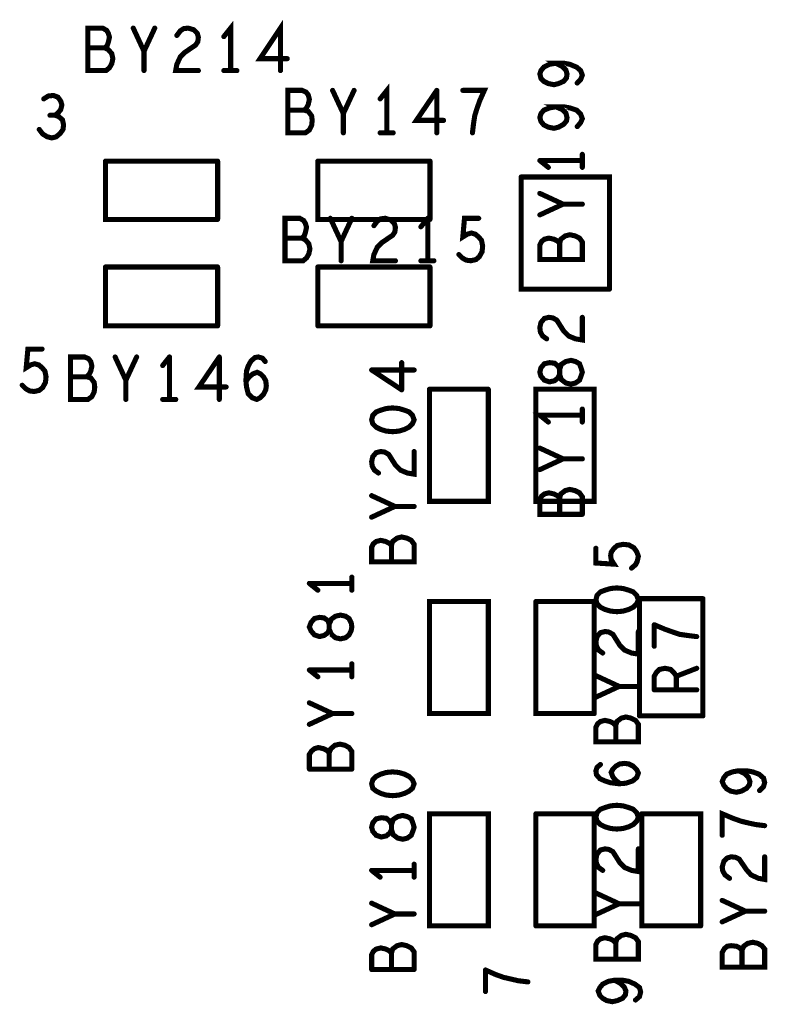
# Model space of a CAD drawing. Extents: x 17.4 to 50.4, y 21.5 to 42.5.
# Tile 26 of 33: x 36.7 to 38.1, y 31.5 to 33.2. Entities that reach past the tile are written whole.
import ezdxf

# ---------------------------------------------------------------- set-up
doc = ezdxf.new("R2010")
doc.units = 0
doc.layers.add('1', color=2, linetype='CONTINUOUS')

msp = doc.modelspace()

# ---------------------------------------------------------------- linework, layer by layer
at = {"layer": '1', "const_width": 0.009}
for points in [[(36.897, 33.179), (36.899, 33.172), (36.897, 33.163), (36.895, 33.157), (36.891, 33.153), (36.897, 33.15), (36.903, 33.143), (36.905, 33.134), (36.903, 33.125), (36.899, 33.118), (36.893, 33.113), (36.861, 33.113), (36.861, 33.188), (36.887, 33.188), (36.894, 33.184), (36.897, 33.179)], [(36.96, 33.147), (36.941, 33.188)], [(36.979, 33.188), (36.96, 33.147), (36.96, 33.113)], [(37.056, 33.172), (37.054, 33.179), (37.048, 33.185), (37.038, 33.188), (37.03, 33.187), (37.024, 33.183), (37.018, 33.175)], [(37.113, 33.113), (37.113, 33.188), (37.101, 33.173)], [(37.201, 33.113), (37.201, 33.188), (37.165, 33.134), (37.213, 33.134)], [(37.056, 33.172), (37.055, 33.164), (37.051, 33.158), (37.032, 33.145), (37.024, 33.137), (37.018, 33.124), (37.016, 33.113), (37.056, 33.113)], [(36.891, 33.153), (36.861, 33.153)], [(37.684, 33.088), (37.674, 33.09), (37.666, 33.094), (37.661, 33.099), (37.659, 33.107), (37.661, 33.113), (37.666, 33.119), (37.676, 33.124), (37.687, 33.126)], [(37.684, 33.088), (37.692, 33.09), (37.701, 33.094), (37.706, 33.1), (37.707, 33.107), (37.705, 33.114), (37.699, 33.12), (37.687, 33.126), (37.701, 33.126), (37.712, 33.124), (37.724, 33.119), (37.731, 33.113), (37.734, 33.105), (37.731, 33.097), (37.725, 33.091)], [(37.124, 33.113), (37.101, 33.113)], [(37.377, 33.063), (37.389, 33.078), (37.389, 33.003)], [(36.808, 33.066), (36.813, 33.059), (36.815, 33.052), (36.813, 33.044), (36.808, 33.038), (36.803, 33.034), (36.809, 33.032), (36.816, 33.026), (36.818, 33.017), (36.817, 33.009), (36.812, 33.002), (36.805, 32.996), (36.797, 32.994), (36.789, 32.996), (36.781, 33.001), (36.775, 33.009)], [(36.808, 33.066), (36.8, 33.069), (36.791, 33.068), (36.783, 33.063)], [(37.245, 33.003), (37.252, 33.008), (37.256, 33.016), (37.257, 33.025), (37.256, 33.033), (37.25, 33.041), (37.243, 33.043), (37.247, 33.047), (37.25, 33.053), (37.252, 33.062), (37.25, 33.07), (37.246, 33.075), (37.239, 33.078), (37.214, 33.078), (37.214, 33.003), (37.245, 33.003)], [(37.293, 33.078), (37.312, 33.037)], [(37.312, 33.003), (37.312, 33.037), (37.331, 33.078)], [(37.489, 33.025), (37.441, 33.025), (37.477, 33.078)], [(37.477, 33.078), (37.477, 33.003)], [(37.523, 33.078), (37.561, 33.078), (37.553, 33.06), (37.548, 33.046), (37.544, 33.033), (37.542, 33.02), (37.54, 33.003)], [(37.684, 33.011), (37.674, 33.013), (37.666, 33.017), (37.661, 33.023), (37.659, 33.03), (37.661, 33.037), (37.666, 33.043), (37.676, 33.047), (37.687, 33.049)], [(37.684, 33.011), (37.692, 33.013), (37.701, 33.018), (37.706, 33.024), (37.707, 33.03), (37.705, 33.038), (37.699, 33.044), (37.687, 33.049), (37.701, 33.049), (37.712, 33.047), (37.724, 33.043), (37.731, 33.036), (37.734, 33.028), (37.731, 33.021), (37.725, 33.014)], [(36.794, 33.034), (36.803, 33.034)], [(37.243, 33.043), (37.214, 33.043)], [(37.377, 33.003), (37.4, 33.003)], [(37.734, 32.942), (37.734, 32.965)], [(36.892, 32.953), (37.09, 32.953)], [(36.892, 32.953), (36.892, 32.85), (37.09, 32.85)], [(37.09, 32.953), (37.09, 32.85)], [(37.465, 32.953), (37.267, 32.953)], [(37.465, 32.85), (37.267, 32.85), (37.267, 32.953)], [(37.465, 32.953), (37.465, 32.85)], [(37.659, 32.954), (37.734, 32.954)], [(37.659, 32.954), (37.674, 32.942)], [(37.782, 32.727), (37.782, 32.925), (37.626, 32.925)], [(37.782, 32.727), (37.626, 32.727), (37.626, 32.925)], [(37.659, 32.896), (37.7, 32.877)], [(37.734, 32.877), (37.7, 32.877), (37.659, 32.858)], [(37.209, 32.852), (37.235, 32.852), (37.242, 32.848), (37.245, 32.843), (37.247, 32.836), (37.245, 32.827), (37.243, 32.821), (37.239, 32.817), (37.245, 32.814), (37.251, 32.807), (37.253, 32.798), (37.251, 32.789), (37.247, 32.782), (37.241, 32.777), (37.209, 32.777), (37.209, 32.852)], [(37.289, 32.852), (37.308, 32.811)], [(37.308, 32.777), (37.308, 32.811), (37.327, 32.852)], [(37.366, 32.788), (37.372, 32.801), (37.38, 32.809), (37.399, 32.822), (37.403, 32.828), (37.404, 32.836), (37.402, 32.843), (37.396, 32.849), (37.386, 32.852), (37.378, 32.851), (37.372, 32.847), (37.366, 32.839)], [(37.449, 32.837), (37.461, 32.852)], [(37.461, 32.852), (37.461, 32.777)], [(37.529, 32.778), (37.537, 32.777), (37.546, 32.779), (37.552, 32.784), (37.557, 32.793), (37.558, 32.803), (37.556, 32.813), (37.551, 32.819), (37.545, 32.824), (37.538, 32.826), (37.531, 32.824), (37.523, 32.819), (37.526, 32.852), (37.551, 32.852)], [(37.667, 32.815), (37.675, 32.817), (37.684, 32.815), (37.69, 32.812), (37.694, 32.808), (37.696, 32.815), (37.704, 32.821), (37.712, 32.823), (37.721, 32.821), (37.729, 32.817), (37.734, 32.81), (37.734, 32.779), (37.659, 32.779), (37.659, 32.805), (37.662, 32.811), (37.667, 32.815)], [(37.209, 32.817), (37.239, 32.817)], [(37.694, 32.808), (37.694, 32.779)], [(37.366, 32.788), (37.364, 32.777), (37.404, 32.777)], [(37.516, 32.788), (37.522, 32.782), (37.529, 32.778)], [(37.449, 32.777), (37.472, 32.777)], [(37.09, 32.766), (36.892, 32.766)], [(37.09, 32.662), (36.892, 32.662), (36.892, 32.766)], [(37.09, 32.766), (37.09, 32.662)], [(37.465, 32.766), (37.267, 32.766)], [(37.267, 32.766), (37.267, 32.662)], [(37.465, 32.766), (37.465, 32.662)], [(37.671, 32.639), (37.664, 32.644), (37.66, 32.651), (37.659, 32.659), (37.661, 32.668), (37.667, 32.675), (37.675, 32.677), (37.682, 32.676), (37.689, 32.672), (37.701, 32.653), (37.71, 32.644), (37.722, 32.639), (37.734, 32.637), (37.734, 32.677)], [(37.267, 32.662), (37.465, 32.662)], [(36.787, 32.572), (36.785, 32.582), (36.78, 32.588), (36.774, 32.593), (36.767, 32.595), (36.76, 32.593), (36.752, 32.588), (36.755, 32.621), (36.78, 32.621)], [(36.872, 32.545), (36.873, 32.554), (36.872, 32.562), (36.866, 32.57), (36.859, 32.572), (36.863, 32.576), (36.866, 32.582), (36.868, 32.591), (36.866, 32.599), (36.862, 32.604), (36.855, 32.607), (36.83, 32.607), (36.83, 32.532), (36.861, 32.532), (36.868, 32.537), (36.872, 32.545)], [(36.909, 32.607), (36.928, 32.566), (36.947, 32.607)], [(36.993, 32.592), (37.005, 32.607)], [(37.005, 32.607), (37.005, 32.532)], [(37.105, 32.554), (37.057, 32.554), (37.093, 32.607)], [(37.093, 32.607), (37.093, 32.532)], [(37.144, 32.591), (37.149, 32.6), (37.156, 32.606), (37.162, 32.607), (37.169, 32.605)], [(37.174, 32.599), (37.169, 32.605)], [(37.415, 32.597), (37.415, 32.549)], [(37.694, 32.576), (37.691, 32.57), (37.685, 32.565), (37.676, 32.563), (37.667, 32.566), (37.661, 32.573), (37.659, 32.58), (37.661, 32.588), (37.667, 32.595), (37.676, 32.597), (37.685, 32.596), (37.691, 32.591), (37.694, 32.585), (37.694, 32.576)], [(37.722, 32.561), (37.729, 32.566), (37.732, 32.574), (37.734, 32.58), (37.732, 32.587), (37.729, 32.595), (37.722, 32.599), (37.714, 32.601), (37.705, 32.599), (37.697, 32.594), (37.694, 32.585), (37.694, 32.576), (37.697, 32.567), (37.705, 32.561), (37.714, 32.559), (37.722, 32.561)], [(37.14, 32.566), (37.141, 32.582), (37.144, 32.591)], [(37.16, 32.58), (37.152, 32.577), (37.146, 32.572), (37.14, 32.564)], [(37.159, 32.532), (37.165, 32.535), (37.171, 32.541), (37.175, 32.549), (37.176, 32.556), (37.175, 32.565), (37.171, 32.572), (37.166, 32.577)], [(37.16, 32.58), (37.166, 32.577)], [(37.437, 32.584), (37.362, 32.584)], [(37.362, 32.584), (37.415, 32.549)], [(36.787, 32.572), (36.786, 32.562), (36.781, 32.553), (36.775, 32.548), (36.766, 32.546), (36.758, 32.547), (36.751, 32.551), (36.745, 32.557)], [(36.859, 32.572), (36.83, 32.572)], [(36.928, 32.566), (36.928, 32.532)], [(37.14, 32.566), (37.141, 32.554), (37.144, 32.542), (37.151, 32.535), (37.159, 32.532)], [(37.464, 32.55), (37.568, 32.55)], [(37.464, 32.55), (37.464, 32.352), (37.568, 32.352), (37.568, 32.55)], [(37.755, 32.352), (37.652, 32.352), (37.652, 32.55), (37.755, 32.55), (37.755, 32.352)], [(36.993, 32.532), (37.016, 32.532)], [(37.364, 32.504), (37.37, 32.51), (37.378, 32.513), (37.388, 32.516), (37.399, 32.517), (37.41, 32.516)], [(37.41, 32.516), (37.42, 32.513), (37.428, 32.51), (37.434, 32.504), (37.437, 32.496), (37.434, 32.489), (37.428, 32.483), (37.42, 32.479), (37.41, 32.476), (37.399, 32.475), (37.388, 32.476), (37.378, 32.479), (37.37, 32.483), (37.364, 32.489)], [(37.734, 32.492), (37.734, 32.515)], [(37.364, 32.504), (37.362, 32.496), (37.364, 32.489)], [(37.674, 32.492), (37.659, 32.504), (37.734, 32.504)], [(37.378, 32.44), (37.37, 32.438), (37.364, 32.431)], [(37.378, 32.44), (37.385, 32.439), (37.392, 32.435), (37.404, 32.416), (37.413, 32.407), (37.425, 32.402), (37.437, 32.4), (37.437, 32.44)], [(37.659, 32.446), (37.7, 32.427)], [(37.364, 32.431), (37.362, 32.422), (37.363, 32.414)], [(37.734, 32.427), (37.7, 32.427), (37.659, 32.408)], [(37.363, 32.414), (37.367, 32.407), (37.374, 32.402)], [(37.694, 32.358), (37.69, 32.362), (37.684, 32.365), (37.675, 32.367), (37.667, 32.365), (37.662, 32.361), (37.659, 32.355), (37.659, 32.329), (37.734, 32.329)], [(37.734, 32.329), (37.734, 32.36), (37.729, 32.367), (37.721, 32.371), (37.712, 32.373), (37.704, 32.371), (37.696, 32.365), (37.694, 32.358), (37.694, 32.329)], [(37.362, 32.362), (37.403, 32.343), (37.437, 32.343)], [(37.403, 32.343), (37.362, 32.324)], [(37.37, 32.281), (37.378, 32.283), (37.387, 32.281), (37.393, 32.278), (37.397, 32.274), (37.399, 32.281), (37.407, 32.287), (37.415, 32.289), (37.424, 32.287), (37.432, 32.283), (37.437, 32.276), (37.437, 32.245), (37.362, 32.245), (37.362, 32.271), (37.365, 32.277), (37.37, 32.281)], [(37.397, 32.274), (37.397, 32.245)], [(37.821, 32.234), (37.828, 32.24), (37.831, 32.246), (37.833, 32.255), (37.83, 32.263), (37.825, 32.27), (37.816, 32.275), (37.806, 32.276), (37.796, 32.274), (37.79, 32.269), (37.785, 32.262), (37.784, 32.256), (37.785, 32.249), (37.79, 32.241), (37.758, 32.243), (37.758, 32.269)], [(37.327, 32.218), (37.327, 32.195)], [(37.327, 32.207), (37.252, 32.207)], [(37.267, 32.195), (37.252, 32.207)], [(37.774, 32.195), (37.766, 32.192), (37.76, 32.186), (37.758, 32.178), (37.76, 32.171), (37.766, 32.165), (37.774, 32.161)], [(37.833, 32.178), (37.83, 32.186), (37.824, 32.192), (37.816, 32.195), (37.806, 32.198), (37.795, 32.199), (37.784, 32.198), (37.774, 32.195)], [(37.774, 32.161), (37.784, 32.158), (37.795, 32.157), (37.806, 32.158), (37.816, 32.161), (37.824, 32.165), (37.83, 32.171), (37.833, 32.178)], [(37.947, 32.18), (37.835, 32.18)], [(37.835, 31.973), (37.835, 32.18)], [(37.947, 31.973), (37.947, 32.18)], [(37.568, 31.977), (37.568, 32.175), (37.464, 32.175), (37.464, 31.977), (37.568, 31.977)], [(37.755, 31.977), (37.652, 31.977), (37.652, 32.175)], [(37.755, 32.175), (37.652, 32.175)], [(37.755, 32.175), (37.755, 31.977)], [(37.285, 32.141), (37.278, 32.146), (37.27, 32.147), (37.261, 32.145), (37.255, 32.138), (37.252, 32.13), (37.255, 32.123), (37.261, 32.116), (37.27, 32.113)], [(37.285, 32.141), (37.287, 32.135), (37.287, 32.126)], [(37.287, 32.126), (37.287, 32.135), (37.291, 32.144), (37.298, 32.149)], [(37.298, 32.149), (37.307, 32.151), (37.316, 32.149), (37.322, 32.145), (37.326, 32.137), (37.327, 32.13), (37.326, 32.124), (37.322, 32.116), (37.316, 32.111), (37.307, 32.109)], [(37.27, 32.113), (37.278, 32.115), (37.285, 32.12), (37.287, 32.126), (37.291, 32.117), (37.298, 32.111), (37.307, 32.109)], [(37.861, 32.134), (37.861, 32.096)], [(37.861, 32.134), (37.88, 32.126), (37.894, 32.121)], [(37.76, 32.113), (37.758, 32.104)], [(37.76, 32.113), (37.766, 32.12), (37.774, 32.122)], [(37.833, 32.082), (37.821, 32.084), (37.809, 32.089), (37.8, 32.098), (37.788, 32.117), (37.781, 32.121), (37.774, 32.122)], [(37.833, 32.082), (37.833, 32.122)], [(37.894, 32.121), (37.906, 32.117), (37.92, 32.115), (37.936, 32.113)], [(37.758, 32.104), (37.759, 32.096), (37.763, 32.089), (37.77, 32.084)], [(37.327, 32.054), (37.252, 32.054)], [(37.267, 32.042), (37.252, 32.054)], [(37.327, 32.065), (37.327, 32.042)], [(37.9, 32.043), (37.896, 32.049), (37.89, 32.055), (37.88, 32.057), (37.87, 32.055), (37.865, 32.05), (37.861, 32.043), (37.861, 32.019)], [(37.936, 32.057), (37.9, 32.043), (37.9, 32.019)], [(37.758, 32.044), (37.799, 32.025)], [(37.833, 32.025), (37.799, 32.025), (37.758, 32.006)], [(37.936, 32.019), (37.861, 32.019)], [(37.252, 31.958), (37.293, 31.977), (37.252, 31.996)], [(37.293, 31.977), (37.327, 31.977)], [(37.766, 31.963), (37.774, 31.965), (37.783, 31.963), (37.789, 31.96), (37.793, 31.956), (37.795, 31.963), (37.803, 31.969), (37.811, 31.971), (37.82, 31.969), (37.828, 31.965), (37.833, 31.958), (37.833, 31.927), (37.758, 31.927), (37.758, 31.953), (37.761, 31.959), (37.766, 31.963)], [(37.835, 31.973), (37.947, 31.973)], [(37.793, 31.956), (37.793, 31.927)], [(37.287, 31.908), (37.283, 31.912), (37.277, 31.915), (37.268, 31.917), (37.261, 31.915), (37.256, 31.911), (37.252, 31.905), (37.252, 31.879)], [(37.287, 31.879), (37.287, 31.908), (37.29, 31.915), (37.297, 31.921)], [(37.315, 31.921), (37.306, 31.923), (37.297, 31.921)], [(37.315, 31.921), (37.322, 31.917), (37.327, 31.91), (37.327, 31.879)], [(37.8, 31.888), (37.809, 31.889), (37.816, 31.888), (37.824, 31.884), (37.83, 31.878), (37.833, 31.872), (37.83, 31.864), (37.823, 31.858), (37.811, 31.854), (37.799, 31.853), (37.783, 31.855), (37.774, 31.858), (37.765, 31.862), (37.759, 31.869), (37.758, 31.876), (37.76, 31.882), (37.766, 31.887)], [(37.788, 31.879), (37.793, 31.884), (37.8, 31.888)], [(37.252, 31.879), (37.327, 31.879)], [(37.364, 31.86), (37.37, 31.866), (37.378, 31.87), (37.388, 31.873), (37.399, 31.874), (37.41, 31.873), (37.42, 31.87), (37.428, 31.866), (37.434, 31.86), (37.437, 31.853), (37.434, 31.845), (37.428, 31.84), (37.42, 31.836), (37.41, 31.833), (37.399, 31.832), (37.388, 31.833), (37.378, 31.836), (37.37, 31.84), (37.364, 31.845), (37.362, 31.853), (37.364, 31.86)], [(37.788, 31.879), (37.785, 31.873), (37.788, 31.865), (37.793, 31.859), (37.801, 31.853)], [(37.999, 31.874), (37.989, 31.87), (37.984, 31.864), (37.981, 31.857), (37.984, 31.85), (37.989, 31.844), (37.996, 31.84), (38.006, 31.838), (38.015, 31.84), (38.024, 31.845), (38.029, 31.851)], [(37.999, 31.874), (38.01, 31.876), (38.024, 31.876), (38.035, 31.874), (38.046, 31.87), (38.054, 31.863), (38.056, 31.855), (38.054, 31.848), (38.047, 31.841)], [(38.029, 31.851), (38.03, 31.857), (38.027, 31.865), (38.021, 31.871), (38.01, 31.876)], [(37.795, 31.815), (37.784, 31.814), (37.774, 31.811), (37.766, 31.808), (37.76, 31.802)], [(37.795, 31.815), (37.806, 31.814), (37.816, 31.811), (37.824, 31.808), (37.83, 31.802)], [(37.394, 31.787), (37.388, 31.792), (37.379, 31.793), (37.37, 31.791), (37.364, 31.784), (37.362, 31.776), (37.364, 31.769), (37.37, 31.762), (37.379, 31.759), (37.388, 31.761), (37.394, 31.766)], [(37.4, 31.79), (37.408, 31.795), (37.417, 31.797), (37.425, 31.795), (37.432, 31.791), (37.435, 31.783), (37.437, 31.776), (37.435, 31.77), (37.432, 31.762), (37.425, 31.757), (37.417, 31.755), (37.408, 31.757), (37.4, 31.763)], [(37.464, 31.8), (37.568, 31.8), (37.568, 31.602), (37.464, 31.602), (37.464, 31.8)], [(37.652, 31.602), (37.755, 31.602), (37.755, 31.8)], [(37.652, 31.8), (37.652, 31.602)], [(37.755, 31.8), (37.652, 31.8)], [(37.76, 31.802), (37.758, 31.794), (37.76, 31.787), (37.766, 31.781), (37.774, 31.777), (37.784, 31.774), (37.795, 31.773), (37.806, 31.774), (37.816, 31.777), (37.824, 31.781), (37.83, 31.787), (37.833, 31.794), (37.83, 31.802)], [(37.943, 31.602), (37.943, 31.8), (37.839, 31.8)], [(37.839, 31.8), (37.839, 31.602), (37.943, 31.602)], [(38.014, 31.787), (38, 31.792), (37.981, 31.8), (37.981, 31.762)], [(37.394, 31.787), (37.397, 31.781), (37.397, 31.772), (37.4, 31.763)], [(37.394, 31.766), (37.397, 31.772), (37.397, 31.781)], [(37.397, 31.781), (37.4, 31.79)], [(38.014, 31.787), (38.026, 31.784), (38.04, 31.781), (38.056, 31.779)], [(37.77, 31.7), (37.763, 31.705), (37.759, 31.712), (37.758, 31.72), (37.76, 31.729), (37.766, 31.736), (37.774, 31.738), (37.781, 31.737), (37.788, 31.733), (37.8, 31.714), (37.809, 31.705), (37.821, 31.7), (37.833, 31.698), (37.833, 31.738)], [(37.99, 31.722), (37.997, 31.724), (38.005, 31.723), (38.011, 31.72), (38.024, 31.701), (38.032, 31.692), (38.045, 31.686), (38.056, 31.684), (38.056, 31.724)], [(37.437, 31.711), (37.437, 31.688)], [(37.981, 31.706), (37.984, 31.716)], [(37.981, 31.706), (37.982, 31.699), (37.986, 31.692), (37.994, 31.686)], [(37.99, 31.722), (37.984, 31.716)], [(37.437, 31.7), (37.362, 31.7)], [(37.362, 31.7), (37.377, 31.688)], [(37.799, 31.641), (37.758, 31.66)], [(37.362, 31.642), (37.403, 31.623)], [(37.758, 31.622), (37.799, 31.641), (37.833, 31.641)], [(38.022, 31.628), (37.981, 31.647)], [(37.403, 31.623), (37.362, 31.604)], [(37.403, 31.623), (37.437, 31.623)], [(38.022, 31.628), (37.981, 31.609)], [(38.022, 31.628), (38.056, 31.628)], [(37.833, 31.574), (37.833, 31.543), (37.758, 31.543), (37.758, 31.569), (37.761, 31.575), (37.766, 31.579), (37.774, 31.581), (37.783, 31.579), (37.789, 31.576), (37.793, 31.572), (37.795, 31.579), (37.803, 31.585), (37.811, 31.587), (37.82, 31.585), (37.828, 31.581), (37.833, 31.574)], [(37.399, 31.561), (37.407, 31.567), (37.415, 31.569), (37.424, 31.567), (37.432, 31.563), (37.437, 31.556), (37.437, 31.525)], [(37.793, 31.572), (37.793, 31.543)], [(37.99, 31.566), (37.997, 31.567), (38.006, 31.566), (38.012, 31.563), (38.016, 31.559), (38.019, 31.566), (38.026, 31.571), (38.035, 31.573), (38.044, 31.571), (38.051, 31.567), (38.056, 31.561), (38.056, 31.529), (37.981, 31.529), (37.981, 31.555), (37.985, 31.562), (37.99, 31.566)], [(37.387, 31.561), (37.378, 31.563), (37.37, 31.561), (37.365, 31.557), (37.362, 31.551), (37.362, 31.525)], [(37.387, 31.561), (37.393, 31.558), (37.397, 31.554), (37.397, 31.525)], [(37.397, 31.554), (37.399, 31.561)], [(38.016, 31.559), (38.016, 31.529)], [(37.362, 31.525), (37.437, 31.525)], [(37.563, 31.524), (37.581, 31.516), (37.595, 31.511)], [(37.563, 31.486), (37.563, 31.524)], [(37.608, 31.508), (37.595, 31.511)], [(37.608, 31.508), (37.621, 31.505), (37.638, 31.503)], [(37.808, 31.494), (37.802, 31.5), (37.791, 31.506), (37.78, 31.504), (37.77, 31.499), (37.765, 31.493), (37.762, 31.487), (37.765, 31.479), (37.77, 31.474), (37.777, 31.47), (37.787, 31.468), (37.796, 31.47)], [(37.791, 31.506), (37.805, 31.506), (37.816, 31.504), (37.827, 31.499)], [(37.827, 31.499), (37.835, 31.493), (37.837, 31.485), (37.835, 31.477), (37.828, 31.471)], [(37.796, 31.47), (37.805, 31.474), (37.81, 31.48), (37.811, 31.487), (37.808, 31.494)]]:
    msp.add_lwpolyline(points, dxfattribs=at)
at = {"layer": '1', "const_width": 0.0045}
for points in [[(36.94325, 33.188, 1), (36.93875, 33.188, 1)], [(36.98125, 33.188, 1), (36.97675, 33.188, 1)], [(36.89925, 33.179, 1), (36.89475, 33.179, 1)], [(36.89925, 33.179, 1), (36.89475, 33.179, 1)], [(37.02025, 33.175, 1), (37.01575, 33.175, 1)], [(37.05825, 33.172, 1), (37.05375, 33.172, 1)], [(37.05825, 33.172, 1), (37.05375, 33.172, 1)], [(37.10325, 33.173, 1), (37.09875, 33.173, 1)], [(36.86325, 33.153, 1), (36.85875, 33.153, 1)], [(36.89325, 33.153, 1), (36.88875, 33.153, 1)], [(36.96225, 33.147, 1), (36.95775, 33.147, 1)], [(37.21525, 33.134, 1), (37.21075, 33.134, 1)], [(37.68925, 33.126, 1), (37.68475, 33.126, 1)], [(36.96225, 33.113, 1), (36.95775, 33.113, 1)], [(37.05825, 33.113, 1), (37.05375, 33.113, 1)], [(37.10325, 33.113, 1), (37.09875, 33.113, 1)], [(37.11525, 33.113, 1), (37.11075, 33.113, 1)], [(37.12625, 33.113, 1), (37.12175, 33.113, 1)], [(37.20325, 33.113, 1), (37.19875, 33.113, 1)], [(37.68625, 33.088, 1), (37.68175, 33.088, 1)], [(37.68625, 33.088, 1), (37.68175, 33.088, 1)], [(37.72725, 33.091, 1), (37.72275, 33.091, 1)], [(36.78525, 33.063, 1), (36.78075, 33.063, 1)], [(36.81025, 33.066, 1), (36.80575, 33.066, 1)], [(36.81025, 33.066, 1), (36.80575, 33.066, 1)], [(37.29525, 33.078, 1), (37.29075, 33.078, 1)], [(37.33325, 33.078, 1), (37.32875, 33.078, 1)], [(37.37925, 33.063, 1), (37.37475, 33.063, 1)], [(37.47925, 33.078, 1), (37.47475, 33.078, 1)], [(37.47925, 33.078, 1), (37.47475, 33.078, 1)], [(37.52525, 33.078, 1), (37.52075, 33.078, 1)], [(37.68925, 33.049, 1), (37.68475, 33.049, 1)], [(36.79625, 33.034, 1), (36.79175, 33.034, 1)], [(36.80525, 33.034, 1), (36.80075, 33.034, 1)], [(37.21625, 33.043, 1), (37.21175, 33.043, 1)], [(37.24525, 33.043, 1), (37.24075, 33.043, 1)], [(37.31425, 33.037, 1), (37.30975, 33.037, 1)], [(37.49125, 33.025, 1), (37.48675, 33.025, 1)], [(37.68625, 33.011, 1), (37.68175, 33.011, 1)], [(37.68625, 33.011, 1), (37.68175, 33.011, 1)], [(37.72725, 33.014, 1), (37.72275, 33.014, 1)], [(36.77725, 33.009, 1), (36.77275, 33.009, 1)], [(37.24725, 33.003, 1), (37.24275, 33.003, 1)], [(37.24725, 33.003, 1), (37.24275, 33.003, 1)], [(37.31425, 33.003, 1), (37.30975, 33.003, 1)], [(37.37925, 33.003, 1), (37.37475, 33.003, 1)], [(37.39125, 33.003, 1), (37.38675, 33.003, 1)], [(37.40225, 33.003, 1), (37.39775, 33.003, 1)], [(37.47925, 33.003, 1), (37.47475, 33.003, 1)], [(37.54225, 33.003, 1), (37.53775, 33.003, 1)], [(37.73625, 32.965, 1), (37.73175, 32.965, 1)], [(36.89425, 32.953, 1), (36.88975, 32.953, 1)], [(36.89425, 32.953, 1), (36.88975, 32.953, 1)], [(37.09225, 32.953, 1), (37.08775, 32.953, 1)], [(37.09225, 32.953, 1), (37.08775, 32.953, 1)], [(37.26925, 32.953, 1), (37.26475, 32.953, 1)], [(37.26925, 32.953, 1), (37.26475, 32.953, 1)], [(37.46725, 32.953, 1), (37.46275, 32.953, 1)], [(37.46725, 32.953, 1), (37.46275, 32.953, 1)], [(37.66125, 32.954, 1), (37.65675, 32.954, 1)], [(37.66125, 32.954, 1), (37.65675, 32.954, 1)], [(37.67625, 32.942, 1), (37.67175, 32.942, 1)], [(37.73625, 32.954, 1), (37.73175, 32.954, 1)], [(37.73625, 32.942, 1), (37.73175, 32.942, 1)], [(37.62825, 32.925, 1), (37.62375, 32.925, 1)], [(37.62825, 32.925, 1), (37.62375, 32.925, 1)], [(37.66125, 32.896, 1), (37.65675, 32.896, 1)], [(37.70225, 32.877, 1), (37.69775, 32.877, 1)], [(37.73625, 32.877, 1), (37.73175, 32.877, 1)], [(37.66125, 32.858, 1), (37.65675, 32.858, 1)], [(37.09225, 32.85, 1), (37.08775, 32.85, 1)], [(37.09225, 32.85, 1), (37.08775, 32.85, 1)], [(37.21125, 32.852, 1), (37.20675, 32.852, 1)], [(37.21125, 32.852, 1), (37.20675, 32.852, 1)], [(37.29125, 32.852, 1), (37.28675, 32.852, 1)], [(37.32925, 32.852, 1), (37.32475, 32.852, 1)], [(37.36825, 32.839, 1), (37.36375, 32.839, 1)], [(37.45125, 32.837, 1), (37.44675, 32.837, 1)], [(37.46325, 32.852, 1), (37.45875, 32.852, 1)], [(37.46325, 32.852, 1), (37.45875, 32.852, 1)], [(37.46725, 32.85, 1), (37.46275, 32.85, 1)], [(37.46725, 32.85, 1), (37.46275, 32.85, 1)], [(37.55325, 32.852, 1), (37.54875, 32.852, 1)], [(37.21125, 32.817, 1), (37.20675, 32.817, 1)], [(37.24125, 32.817, 1), (37.23675, 32.817, 1)], [(37.31025, 32.811, 1), (37.30575, 32.811, 1)], [(37.66925, 32.815, 1), (37.66475, 32.815, 1)], [(37.66925, 32.815, 1), (37.66475, 32.815, 1)], [(37.69625, 32.808, 1), (37.69175, 32.808, 1)], [(37.36825, 32.788, 1), (37.36375, 32.788, 1)], [(37.36825, 32.788, 1), (37.36375, 32.788, 1)], [(37.51825, 32.788, 1), (37.51375, 32.788, 1)], [(37.31025, 32.777, 1), (37.30575, 32.777, 1)], [(37.40625, 32.777, 1), (37.40175, 32.777, 1)], [(37.45125, 32.777, 1), (37.44675, 32.777, 1)], [(37.46325, 32.777, 1), (37.45875, 32.777, 1)], [(37.47425, 32.777, 1), (37.46975, 32.777, 1)], [(37.53125, 32.778, 1), (37.52675, 32.778, 1)], [(37.53125, 32.778, 1), (37.52675, 32.778, 1)], [(37.69625, 32.779, 1), (37.69175, 32.779, 1)], [(36.89425, 32.766, 1), (36.88975, 32.766, 1)], [(36.89425, 32.766, 1), (36.88975, 32.766, 1)], [(37.09225, 32.766, 1), (37.08775, 32.766, 1)], [(37.09225, 32.766, 1), (37.08775, 32.766, 1)], [(37.26925, 32.766, 1), (37.26475, 32.766, 1)], [(37.26925, 32.766, 1), (37.26475, 32.766, 1)], [(37.46725, 32.766, 1), (37.46275, 32.766, 1)], [(37.46725, 32.766, 1), (37.46275, 32.766, 1)], [(37.78425, 32.727, 1), (37.77975, 32.727, 1)], [(37.78425, 32.727, 1), (37.77975, 32.727, 1)], [(37.73625, 32.677, 1), (37.73175, 32.677, 1)], [(37.09225, 32.662, 1), (37.08775, 32.662, 1)], [(37.09225, 32.662, 1), (37.08775, 32.662, 1)], [(37.26925, 32.662, 1), (37.26475, 32.662, 1)], [(37.26925, 32.662, 1), (37.26475, 32.662, 1)], [(37.46725, 32.662, 1), (37.46275, 32.662, 1)], [(37.46725, 32.662, 1), (37.46275, 32.662, 1)], [(37.67325, 32.639, 1), (37.66875, 32.639, 1)], [(36.78225, 32.621, 1), (36.77775, 32.621, 1)], [(36.91125, 32.607, 1), (36.90675, 32.607, 1)], [(36.94925, 32.607, 1), (36.94475, 32.607, 1)], [(37.00725, 32.607, 1), (37.00275, 32.607, 1)], [(37.00725, 32.607, 1), (37.00275, 32.607, 1)], [(37.09525, 32.607, 1), (37.09075, 32.607, 1)], [(37.09525, 32.607, 1), (37.09075, 32.607, 1)], [(37.17125, 32.605, 1), (37.16675, 32.605, 1)], [(37.17125, 32.605, 1), (37.16675, 32.605, 1)], [(37.17625, 32.599, 1), (37.17175, 32.599, 1)], [(37.41725, 32.597, 1), (37.41275, 32.597, 1)], [(36.99525, 32.592, 1), (36.99075, 32.592, 1)], [(37.14625, 32.591, 1), (37.14175, 32.591, 1)], [(37.14625, 32.591, 1), (37.14175, 32.591, 1)], [(37.16225, 32.58, 1), (37.15775, 32.58, 1)], [(37.16225, 32.58, 1), (37.15775, 32.58, 1)], [(37.16825, 32.577, 1), (37.16375, 32.577, 1)], [(37.16825, 32.577, 1), (37.16375, 32.577, 1)], [(37.36425, 32.584, 1), (37.35975, 32.584, 1)], [(37.36425, 32.584, 1), (37.35975, 32.584, 1)], [(37.43925, 32.584, 1), (37.43475, 32.584, 1)], [(37.69625, 32.576, 1), (37.69175, 32.576, 1)], [(37.69625, 32.576, 1), (37.69175, 32.576, 1)], [(36.78925, 32.572, 1), (36.78475, 32.572, 1)], [(36.78925, 32.572, 1), (36.78475, 32.572, 1)], [(36.83225, 32.572, 1), (36.82775, 32.572, 1)], [(36.86125, 32.572, 1), (36.85675, 32.572, 1)], [(36.93025, 32.566, 1), (36.92575, 32.566, 1)], [(37.14225, 32.566, 1), (37.13775, 32.566, 1)], [(37.14225, 32.566, 1), (37.13775, 32.566, 1)], [(37.14225, 32.564, 1), (37.13775, 32.564, 1)], [(37.72425, 32.561, 1), (37.71975, 32.561, 1)], [(37.72425, 32.561, 1), (37.71975, 32.561, 1)], [(36.74725, 32.557, 1), (36.74275, 32.557, 1)], [(36.87425, 32.545, 1), (36.86975, 32.545, 1)], [(36.87425, 32.545, 1), (36.86975, 32.545, 1)], [(37.10725, 32.554, 1), (37.10275, 32.554, 1)], [(37.41725, 32.549, 1), (37.41275, 32.549, 1)], [(37.41725, 32.549, 1), (37.41275, 32.549, 1)], [(37.46625, 32.55, 1), (37.46175, 32.55, 1)], [(37.46625, 32.55, 1), (37.46175, 32.55, 1)], [(37.57025, 32.55, 1), (37.56575, 32.55, 1)], [(37.57025, 32.55, 1), (37.56575, 32.55, 1)], [(36.93025, 32.532, 1), (36.92575, 32.532, 1)], [(36.99525, 32.532, 1), (36.99075, 32.532, 1)], [(37.00725, 32.532, 1), (37.00275, 32.532, 1)], [(37.01825, 32.532, 1), (37.01375, 32.532, 1)], [(37.09525, 32.532, 1), (37.09075, 32.532, 1)], [(37.16125, 32.532, 1), (37.15675, 32.532, 1)], [(37.16125, 32.532, 1), (37.15675, 32.532, 1)], [(37.41225, 32.516, 1), (37.40775, 32.516, 1)], [(37.41225, 32.516, 1), (37.40775, 32.516, 1)], [(37.73625, 32.515, 1), (37.73175, 32.515, 1)], [(37.36625, 32.504, 1), (37.36175, 32.504, 1)], [(37.36625, 32.504, 1), (37.36175, 32.504, 1)], [(37.36625, 32.489, 1), (37.36175, 32.489, 1)], [(37.36625, 32.489, 1), (37.36175, 32.489, 1)], [(37.67625, 32.492, 1), (37.67175, 32.492, 1)], [(37.73625, 32.504, 1), (37.73175, 32.504, 1)], [(37.73625, 32.492, 1), (37.73175, 32.492, 1)], [(37.38025, 32.44, 1), (37.37575, 32.44, 1)], [(37.38025, 32.44, 1), (37.37575, 32.44, 1)], [(37.43925, 32.44, 1), (37.43475, 32.44, 1)], [(37.66125, 32.446, 1), (37.65675, 32.446, 1)], [(37.36625, 32.431, 1), (37.36175, 32.431, 1)], [(37.36625, 32.431, 1), (37.36175, 32.431, 1)], [(37.70225, 32.427, 1), (37.69775, 32.427, 1)], [(37.73625, 32.427, 1), (37.73175, 32.427, 1)], [(37.36525, 32.414, 1), (37.36075, 32.414, 1)], [(37.36525, 32.414, 1), (37.36075, 32.414, 1)], [(37.37625, 32.402, 1), (37.37175, 32.402, 1)], [(37.66125, 32.408, 1), (37.65675, 32.408, 1)], [(37.36425, 32.362, 1), (37.35975, 32.362, 1)], [(37.69625, 32.358, 1), (37.69175, 32.358, 1)], [(37.75725, 32.352, 1), (37.75275, 32.352, 1)], [(37.75725, 32.352, 1), (37.75275, 32.352, 1)], [(37.40525, 32.343, 1), (37.40075, 32.343, 1)], [(37.43925, 32.343, 1), (37.43475, 32.343, 1)], [(37.36425, 32.324, 1), (37.35975, 32.324, 1)], [(37.69625, 32.329, 1), (37.69175, 32.329, 1)], [(37.73625, 32.329, 1), (37.73175, 32.329, 1)], [(37.73625, 32.329, 1), (37.73175, 32.329, 1)], [(37.37225, 32.281, 1), (37.36775, 32.281, 1)], [(37.37225, 32.281, 1), (37.36775, 32.281, 1)], [(37.39925, 32.274, 1), (37.39475, 32.274, 1)], [(37.76025, 32.269, 1), (37.75575, 32.269, 1)], [(37.39925, 32.245, 1), (37.39475, 32.245, 1)], [(37.82325, 32.234, 1), (37.81875, 32.234, 1)], [(37.32925, 32.218, 1), (37.32475, 32.218, 1)], [(37.25425, 32.207, 1), (37.24975, 32.207, 1)], [(37.25425, 32.207, 1), (37.24975, 32.207, 1)], [(37.26925, 32.195, 1), (37.26475, 32.195, 1)], [(37.32925, 32.207, 1), (37.32475, 32.207, 1)], [(37.32925, 32.195, 1), (37.32475, 32.195, 1)], [(37.77625, 32.195, 1), (37.77175, 32.195, 1)], [(37.77625, 32.195, 1), (37.77175, 32.195, 1)], [(37.83525, 32.178, 1), (37.83075, 32.178, 1)], [(37.83525, 32.178, 1), (37.83075, 32.178, 1)], [(37.83725, 32.18, 1), (37.83275, 32.18, 1)], [(37.83725, 32.18, 1), (37.83275, 32.18, 1)], [(37.94925, 32.18, 1), (37.94475, 32.18, 1)], [(37.94925, 32.18, 1), (37.94475, 32.18, 1)], [(37.65425, 32.175, 1), (37.64975, 32.175, 1)], [(37.65425, 32.175, 1), (37.64975, 32.175, 1)], [(37.75725, 32.175, 1), (37.75275, 32.175, 1)], [(37.75725, 32.175, 1), (37.75275, 32.175, 1)], [(37.77625, 32.161, 1), (37.77175, 32.161, 1)], [(37.77625, 32.161, 1), (37.77175, 32.161, 1)], [(37.28725, 32.141, 1), (37.28275, 32.141, 1)], [(37.28725, 32.141, 1), (37.28275, 32.141, 1)], [(37.30025, 32.149, 1), (37.29575, 32.149, 1)], [(37.30025, 32.149, 1), (37.29575, 32.149, 1)], [(37.28925, 32.126, 1), (37.28475, 32.126, 1)], [(37.28925, 32.126, 1), (37.28475, 32.126, 1)], [(37.86325, 32.134, 1), (37.85875, 32.134, 1)], [(37.86325, 32.134, 1), (37.85875, 32.134, 1)], [(37.27225, 32.113, 1), (37.26775, 32.113, 1)], [(37.27225, 32.113, 1), (37.26775, 32.113, 1)], [(37.30925, 32.109, 1), (37.30475, 32.109, 1)], [(37.30925, 32.109, 1), (37.30475, 32.109, 1)], [(37.76225, 32.113, 1), (37.75775, 32.113, 1)], [(37.76225, 32.113, 1), (37.75775, 32.113, 1)], [(37.77625, 32.122, 1), (37.77175, 32.122, 1)], [(37.77625, 32.122, 1), (37.77175, 32.122, 1)], [(37.83525, 32.122, 1), (37.83075, 32.122, 1)], [(37.89625, 32.121, 1), (37.89175, 32.121, 1)], [(37.89625, 32.121, 1), (37.89175, 32.121, 1)], [(37.93825, 32.113, 1), (37.93375, 32.113, 1)], [(37.76025, 32.104, 1), (37.75575, 32.104, 1)], [(37.76025, 32.104, 1), (37.75575, 32.104, 1)], [(37.86325, 32.096, 1), (37.85875, 32.096, 1)], [(37.77225, 32.084, 1), (37.76775, 32.084, 1)], [(37.83525, 32.082, 1), (37.83075, 32.082, 1)], [(37.83525, 32.082, 1), (37.83075, 32.082, 1)], [(37.25425, 32.054, 1), (37.24975, 32.054, 1)], [(37.25425, 32.054, 1), (37.24975, 32.054, 1)], [(37.32925, 32.065, 1), (37.32475, 32.065, 1)], [(37.32925, 32.054, 1), (37.32475, 32.054, 1)], [(37.93825, 32.057, 1), (37.93375, 32.057, 1)], [(37.26925, 32.042, 1), (37.26475, 32.042, 1)], [(37.32925, 32.042, 1), (37.32475, 32.042, 1)], [(37.76025, 32.044, 1), (37.75575, 32.044, 1)], [(37.90225, 32.043, 1), (37.89775, 32.043, 1)], [(37.80125, 32.025, 1), (37.79675, 32.025, 1)], [(37.83525, 32.025, 1), (37.83075, 32.025, 1)], [(37.86325, 32.019, 1), (37.85875, 32.019, 1)], [(37.86325, 32.019, 1), (37.85875, 32.019, 1)], [(37.90225, 32.019, 1), (37.89775, 32.019, 1)], [(37.93825, 32.019, 1), (37.93375, 32.019, 1)], [(37.76025, 32.006, 1), (37.75575, 32.006, 1)], [(37.25425, 31.996, 1), (37.24975, 31.996, 1)], [(37.29525, 31.977, 1), (37.29075, 31.977, 1)], [(37.32925, 31.977, 1), (37.32475, 31.977, 1)], [(37.57025, 31.977, 1), (37.56575, 31.977, 1)], [(37.57025, 31.977, 1), (37.56575, 31.977, 1)], [(37.75725, 31.977, 1), (37.75275, 31.977, 1)], [(37.75725, 31.977, 1), (37.75275, 31.977, 1)], [(37.83725, 31.973, 1), (37.83275, 31.973, 1)], [(37.83725, 31.973, 1), (37.83275, 31.973, 1)], [(37.94925, 31.973, 1), (37.94475, 31.973, 1)], [(37.94925, 31.973, 1), (37.94475, 31.973, 1)], [(37.25425, 31.958, 1), (37.24975, 31.958, 1)], [(37.76825, 31.963, 1), (37.76375, 31.963, 1)], [(37.76825, 31.963, 1), (37.76375, 31.963, 1)], [(37.79525, 31.956, 1), (37.79075, 31.956, 1)], [(37.29925, 31.921, 1), (37.29475, 31.921, 1)], [(37.29925, 31.921, 1), (37.29475, 31.921, 1)], [(37.31725, 31.921, 1), (37.31275, 31.921, 1)], [(37.31725, 31.921, 1), (37.31275, 31.921, 1)], [(37.79525, 31.927, 1), (37.79075, 31.927, 1)], [(37.28925, 31.908, 1), (37.28475, 31.908, 1)], [(37.76825, 31.887, 1), (37.76375, 31.887, 1)], [(37.80225, 31.888, 1), (37.79775, 31.888, 1)], [(37.80225, 31.888, 1), (37.79775, 31.888, 1)], [(37.25425, 31.879, 1), (37.24975, 31.879, 1)], [(37.25425, 31.879, 1), (37.24975, 31.879, 1)], [(37.28925, 31.879, 1), (37.28475, 31.879, 1)], [(37.32925, 31.879, 1), (37.32475, 31.879, 1)], [(37.32925, 31.879, 1), (37.32475, 31.879, 1)], [(37.79025, 31.879, 1), (37.78575, 31.879, 1)], [(37.79025, 31.879, 1), (37.78575, 31.879, 1)], [(38.00125, 31.874, 1), (37.99675, 31.874, 1)], [(38.00125, 31.874, 1), (37.99675, 31.874, 1)], [(38.01225, 31.876, 1), (38.00775, 31.876, 1)], [(37.36625, 31.86, 1), (37.36175, 31.86, 1)], [(37.36625, 31.86, 1), (37.36175, 31.86, 1)], [(37.80325, 31.853, 1), (37.79875, 31.853, 1)], [(38.03125, 31.851, 1), (38.02675, 31.851, 1)], [(38.03125, 31.851, 1), (38.02675, 31.851, 1)], [(38.04925, 31.841, 1), (38.04475, 31.841, 1)], [(37.79725, 31.815, 1), (37.79275, 31.815, 1)], [(37.79725, 31.815, 1), (37.79275, 31.815, 1)], [(37.46625, 31.8, 1), (37.46175, 31.8, 1)], [(37.46625, 31.8, 1), (37.46175, 31.8, 1)], [(37.65425, 31.8, 1), (37.64975, 31.8, 1)], [(37.65425, 31.8, 1), (37.64975, 31.8, 1)], [(37.75725, 31.8, 1), (37.75275, 31.8, 1)], [(37.75725, 31.8, 1), (37.75275, 31.8, 1)], [(37.76225, 31.802, 1), (37.75775, 31.802, 1)], [(37.76225, 31.802, 1), (37.75775, 31.802, 1)], [(37.83225, 31.802, 1), (37.82775, 31.802, 1)], [(37.83225, 31.802, 1), (37.82775, 31.802, 1)], [(37.84125, 31.8, 1), (37.83675, 31.8, 1)], [(37.84125, 31.8, 1), (37.83675, 31.8, 1)], [(37.39625, 31.787, 1), (37.39175, 31.787, 1)], [(37.39625, 31.787, 1), (37.39175, 31.787, 1)], [(37.39925, 31.781, 1), (37.39475, 31.781, 1)], [(37.39925, 31.781, 1), (37.39475, 31.781, 1)], [(37.40225, 31.79, 1), (37.39775, 31.79, 1)], [(37.40225, 31.79, 1), (37.39775, 31.79, 1)], [(38.01625, 31.787, 1), (38.01175, 31.787, 1)], [(38.01625, 31.787, 1), (38.01175, 31.787, 1)], [(38.05825, 31.779, 1), (38.05375, 31.779, 1)], [(37.39625, 31.766, 1), (37.39175, 31.766, 1)], [(37.39625, 31.766, 1), (37.39175, 31.766, 1)], [(37.40225, 31.763, 1), (37.39775, 31.763, 1)], [(37.40225, 31.763, 1), (37.39775, 31.763, 1)], [(37.98325, 31.762, 1), (37.97875, 31.762, 1)], [(37.83525, 31.738, 1), (37.83075, 31.738, 1)], [(38.05825, 31.724, 1), (38.05375, 31.724, 1)], [(37.43925, 31.711, 1), (37.43475, 31.711, 1)], [(37.98325, 31.706, 1), (37.97875, 31.706, 1)], [(37.98325, 31.706, 1), (37.97875, 31.706, 1)], [(37.98625, 31.716, 1), (37.98175, 31.716, 1)], [(37.98625, 31.716, 1), (37.98175, 31.716, 1)], [(37.99225, 31.722, 1), (37.98775, 31.722, 1)], [(37.99225, 31.722, 1), (37.98775, 31.722, 1)], [(37.36425, 31.7, 1), (37.35975, 31.7, 1)], [(37.36425, 31.7, 1), (37.35975, 31.7, 1)], [(37.43925, 31.7, 1), (37.43475, 31.7, 1)], [(37.77225, 31.7, 1), (37.76775, 31.7, 1)], [(37.37925, 31.688, 1), (37.37475, 31.688, 1)], [(37.43925, 31.688, 1), (37.43475, 31.688, 1)], [(37.99625, 31.686, 1), (37.99175, 31.686, 1)], [(37.76025, 31.66, 1), (37.75575, 31.66, 1)], [(37.36425, 31.642, 1), (37.35975, 31.642, 1)], [(37.80125, 31.641, 1), (37.79675, 31.641, 1)], [(37.83525, 31.641, 1), (37.83075, 31.641, 1)], [(37.98325, 31.647, 1), (37.97875, 31.647, 1)], [(37.40525, 31.623, 1), (37.40075, 31.623, 1)], [(37.40525, 31.623, 1), (37.40075, 31.623, 1)], [(37.40525, 31.623, 1), (37.40075, 31.623, 1)], [(37.43925, 31.623, 1), (37.43475, 31.623, 1)], [(37.76025, 31.622, 1), (37.75575, 31.622, 1)], [(38.02425, 31.628, 1), (38.01975, 31.628, 1)], [(38.02425, 31.628, 1), (38.01975, 31.628, 1)], [(38.02425, 31.628, 1), (38.01975, 31.628, 1)], [(38.05825, 31.628, 1), (38.05375, 31.628, 1)], [(37.36425, 31.604, 1), (37.35975, 31.604, 1)], [(37.65425, 31.602, 1), (37.64975, 31.602, 1)], [(37.65425, 31.602, 1), (37.64975, 31.602, 1)], [(37.94525, 31.602, 1), (37.94075, 31.602, 1)], [(37.94525, 31.602, 1), (37.94075, 31.602, 1)], [(37.98325, 31.609, 1), (37.97875, 31.609, 1)], [(37.79525, 31.572, 1), (37.79075, 31.572, 1)], [(37.83525, 31.574, 1), (37.83075, 31.574, 1)], [(37.83525, 31.574, 1), (37.83075, 31.574, 1)], [(37.38925, 31.561, 1), (37.38475, 31.561, 1)], [(37.38925, 31.561, 1), (37.38475, 31.561, 1)], [(37.39925, 31.554, 1), (37.39475, 31.554, 1)], [(37.40125, 31.561, 1), (37.39675, 31.561, 1)], [(37.40125, 31.561, 1), (37.39675, 31.561, 1)], [(37.99225, 31.566, 1), (37.98775, 31.566, 1)], [(37.99225, 31.566, 1), (37.98775, 31.566, 1)], [(38.01825, 31.559, 1), (38.01375, 31.559, 1)], [(37.79525, 31.543, 1), (37.79075, 31.543, 1)], [(37.36425, 31.525, 1), (37.35975, 31.525, 1)], [(37.36425, 31.525, 1), (37.35975, 31.525, 1)], [(37.39925, 31.525, 1), (37.39475, 31.525, 1)], [(37.43925, 31.525, 1), (37.43475, 31.525, 1)], [(37.43925, 31.525, 1), (37.43475, 31.525, 1)], [(37.56525, 31.524, 1), (37.56075, 31.524, 1)], [(37.56525, 31.524, 1), (37.56075, 31.524, 1)], [(38.01825, 31.529, 1), (38.01375, 31.529, 1)], [(37.59725, 31.511, 1), (37.59275, 31.511, 1)], [(37.59725, 31.511, 1), (37.59275, 31.511, 1)], [(37.61025, 31.508, 1), (37.60575, 31.508, 1)], [(37.61025, 31.508, 1), (37.60575, 31.508, 1)], [(37.64025, 31.503, 1), (37.63575, 31.503, 1)], [(37.79325, 31.506, 1), (37.78875, 31.506, 1)], [(37.82925, 31.499, 1), (37.82475, 31.499, 1)], [(37.82925, 31.499, 1), (37.82475, 31.499, 1)], [(37.56525, 31.486, 1), (37.56075, 31.486, 1)], [(37.81025, 31.494, 1), (37.80575, 31.494, 1)], [(37.81025, 31.494, 1), (37.80575, 31.494, 1)], [(37.79825, 31.47, 1), (37.79375, 31.47, 1)], [(37.79825, 31.47, 1), (37.79375, 31.47, 1)], [(37.83025, 31.471, 1), (37.82575, 31.471, 1)]]:
    msp.add_lwpolyline(points, format="xyb", close=True, dxfattribs=at)

doc.saveas('drawing.dxf')
